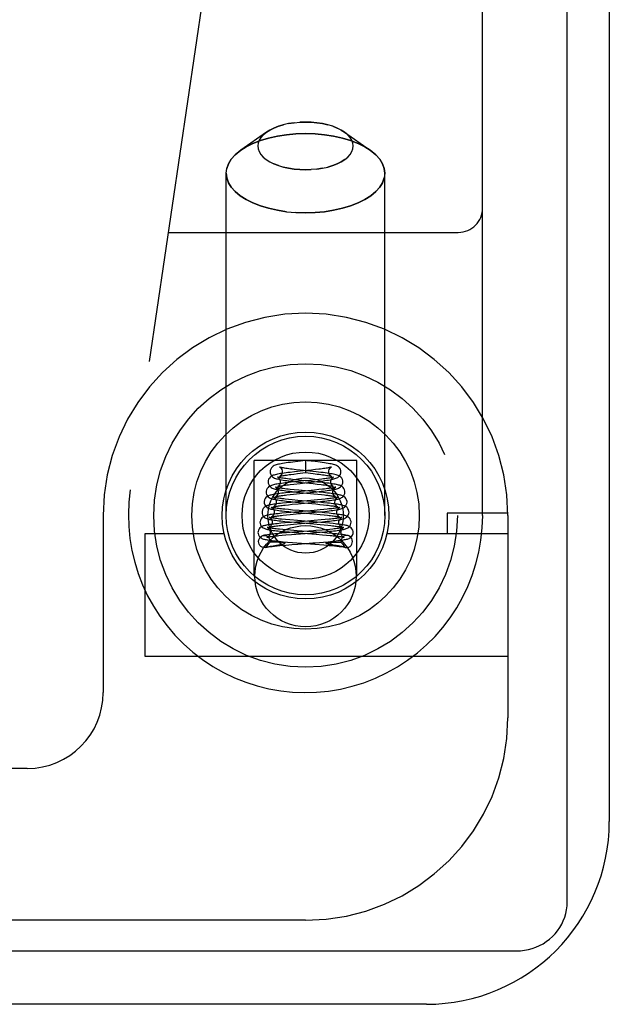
# Model space of a CAD drawing. Header units: inches. Extents: x 0 to 200, y 0 to 129.
# Tile 233 of 256: x 85.089 to 85.818, y 109.095 to 110.312. Entities that reach past the tile are written whole.
import ezdxf

# ---------------------------------------------------------------- set-up
doc = ezdxf.new("R2010")
doc.units = ezdxf.units.IN
doc.header["$LTSCALE"] = 11
doc.header["$MEASUREMENT"] = 0
doc.linetypes.add('HIDDEN', pattern=[0.2, 0.1, -0.1])
doc.layers.get('0').update_dxf_attribs({"linetype": 'CONTINUOUS'})
doc.layers.add('RIGHTHAND_DOOR_ASSEMBLY', color=7, linetype='CONTINUOUS')

msp = doc.modelspace()

# ---------------------------------------------------------------- linework, layer by layer
at = {"color": 7, "linetype": 'Continuous'}
for p, q in [((85.7658, 109.2218), (85.7658, 120.9814)), ((84.1019, 109.1614), (85.7033, 109.1614))]:
    msp.add_line(p, q, dxfattribs=at)
at = {"color": 3, "linetype": 'Continuous'}
for p, q in [((85.8178, 120.8695), (85.8178, 109.3215)), ((85.5918, 109.0955), (84.1198, 109.0955))]:
    msp.add_line(p, q, dxfattribs=at)
at = {"color": 7, "linetype": 'Continuous'}
msp.add_lwpolyline([(85.7033, 109.1614), (85.7082, 109.1616), (85.7131, 109.1622), (85.7179, 109.1631), (85.7226, 109.1644), (85.7272, 109.166), (85.7317, 109.168), (85.736, 109.1703), (85.74, 109.173), (85.7439, 109.1759), (85.7475, 109.1791), (85.7508, 109.1826), (85.7539, 109.1863), (85.7566, 109.1903), (85.759, 109.1944), (85.761, 109.1987), (85.7627, 109.2031), (85.7641, 109.2077), (85.765, 109.2124), (85.7656, 109.2171), (85.7658, 109.2218)], dxfattribs=at)
at = {"color": 3, "linetype": 'Continuous'}
msp.add_arc((85.5918, 109.3215), 0.226, 270, 360, dxfattribs=at)
at = {"layer": 'RIGHTHAND_DOOR_ASSEMBLY', "color": 8, "linetype": 'HIDDEN'}
for p, q in [((85.6613, 109.6995), (85.6613, 111.4163)), ((85.4094, 110.9781), (85.2261, 109.7313)), ((85.4426, 110.1858), (85.4354, 110.1856)), ((85.4761, 110.1806), (85.4817, 110.1784)), ((85.4867, 110.1759), (85.4907, 110.1734)), ((85.3944, 110.1734), (85.3625, 110.1509)), ((85.3903, 110.1701), (85.3944, 110.1734)), ((85.4907, 110.1734), (85.5226, 110.1509)), ((85.3558, 110.1453), (85.3625, 110.1509)), ((85.4091, 110.1321), (85.4034, 110.1343)), ((85.4426, 110.1268), (85.4497, 110.1271)), ((85.3446, 109.6995), (85.3446, 110.1226)), ((85.5406, 109.6995), (85.5406, 110.1226)), ((85.4426, 110.0736), (85.4307, 110.0739)), ((85.2729, 110.0495), (85.6313, 110.0495)), ((85.5061, 109.7675), (85.3791, 109.7675)), ((85.3791, 109.6245), (85.3791, 109.7675)), ((85.4332, 109.7664), (85.4269, 109.7656)), ((85.4426, 109.7674), (85.4332, 109.7664)), ((85.4447, 109.7672), (85.4426, 109.7674)), ((85.4426, 109.7674), (85.4426, 109.7525)), ((85.4545, 109.7661), (85.4447, 109.7672)), ((85.5061, 109.6245), (85.5061, 109.7675)), ((85.4288, 109.7535), (85.4235, 109.7528)), ((85.4242, 109.7503), (85.4282, 109.7508)), ((85.4282, 109.7508), (85.4325, 109.7513)), ((85.4359, 109.7556), (85.4308, 109.7562)), ((85.4325, 109.7513), (85.4426, 109.7525)), ((85.4559, 109.7535), (85.4359, 109.7556)), ((85.4426, 109.7525), (85.4518, 109.7514)), ((85.4548, 109.7563), (85.4501, 109.7557)), ((85.4591, 109.7568), (85.4548, 109.7563)), ((85.425, 109.7406), (85.4199, 109.7401)), ((85.4237, 109.7379), (85.4283, 109.7384)), ((85.4329, 109.7415), (85.425, 109.7406)), ((85.4283, 109.7384), (85.4361, 109.7393)), ((85.4341, 109.7433), (85.429, 109.7438)), ((85.4338, 109.7409), (85.4518, 109.739)), ((85.4572, 109.7409), (85.4341, 109.7433)), ((85.4547, 109.7437), (85.4479, 109.743)), ((85.4518, 109.739), (85.4571, 109.7384)), ((85.4533, 109.7411), (85.459, 109.7418)), ((85.4589, 109.7441), (85.4547, 109.7437)), ((85.4628, 109.7446), (85.4589, 109.7441)), ((85.4231, 109.7281), (85.4178, 109.7275)), ((85.4196, 109.7251), (85.4236, 109.7255)), ((85.4289, 109.7286), (85.4231, 109.7281)), ((85.4236, 109.7255), (85.4279, 109.726)), ((85.4279, 109.726), (85.435, 109.7267)), ((85.4342, 109.7307), (85.4285, 109.7313)), ((85.4535, 109.731), (85.4289, 109.7286)), ((85.4316, 109.7286), (85.453, 109.7264)), ((85.4592, 109.7283), (85.4342, 109.7307)), ((85.435, 109.7267), (85.4482, 109.7281)), ((85.4482, 109.7281), (85.4565, 109.7289)), ((85.453, 109.7264), (85.4577, 109.7259)), ((85.4589, 109.7315), (85.4535, 109.731)), ((85.4565, 109.7289), (85.4619, 109.7295)), ((85.4577, 109.7259), (85.4621, 109.7255)), ((85.4637, 109.732), (85.4589, 109.7315)), ((85.4192, 109.7153), (85.414, 109.7147)), ((85.4173, 109.7125), (85.4214, 109.7129)), ((85.4249, 109.7158), (85.4192, 109.7153)), ((85.4214, 109.7129), (85.4259, 109.7134)), ((85.4259, 109.719), (85.4215, 109.7194)), ((85.433, 109.7183), (85.4259, 109.719)), ((85.4259, 109.7134), (85.4333, 109.7141)), ((85.4302, 109.7162), (85.4553, 109.7138)), ((85.4597, 109.7159), (85.433, 109.7183)), ((85.4572, 109.7188), (85.449, 109.718)), ((85.4499, 109.7157), (85.4583, 109.7165)), ((85.4553, 109.7138), (85.4601, 109.7133)), ((85.4622, 109.7193), (85.4572, 109.7188)), ((85.4583, 109.7165), (85.4637, 109.7171)), ((85.4649, 109.7154), (85.4597, 109.7159)), ((85.4601, 109.7133), (85.4646, 109.7128)), ((85.4667, 109.7197), (85.4622, 109.7193)), ((85.1926, 109.6995), (85.1926, 109.4807)), ((85.4187, 109.7029), (85.4134, 109.7023)), ((85.4148, 109.6999), (85.419, 109.7003)), ((85.4244, 109.7034), (85.4187, 109.7029)), ((85.419, 109.7003), (85.4236, 109.7008)), ((85.4265, 109.7063), (85.4214, 109.7068)), ((85.4236, 109.7008), (85.4311, 109.7015)), ((85.4348, 109.7056), (85.4265, 109.7063)), ((85.4282, 109.7038), (85.4527, 109.7016)), ((85.4598, 109.7035), (85.4348, 109.7056)), ((85.4527, 109.7016), (85.4606, 109.7009)), ((85.4607, 109.7065), (85.4532, 109.7058)), ((85.4544, 109.7036), (85.4605, 109.7041)), ((85.4659, 109.7029), (85.4598, 109.7035)), ((85.4605, 109.7041), (85.4664, 109.7047)), ((85.4606, 109.7009), (85.4654, 109.7004)), ((85.4652, 109.7069), (85.4607, 109.7065)), ((85.4694, 109.7074), (85.4652, 109.7069)), ((85.6925, 109.7025), (85.6176, 109.7025)), ((85.6176, 109.7025), (85.6176, 109.6775)), ((85.6926, 109.6995), (85.6926, 109.4495)), ((85.4122, 109.6899), (85.4077, 109.6894)), ((85.4118, 109.6872), (85.4159, 109.6876)), ((85.4172, 109.6903), (85.4122, 109.6899)), ((85.4159, 109.6876), (85.4204, 109.6881)), ((85.4254, 109.691), (85.4172, 109.6903)), ((85.4233, 109.694), (85.4179, 109.6945)), ((85.4204, 109.6881), (85.4278, 109.6887)), ((85.4227, 109.6917), (85.4288, 109.6912)), ((85.4325, 109.6932), (85.4233, 109.694)), ((85.4288, 109.6912), (85.4529, 109.6891)), ((85.4615, 109.6909), (85.4325, 109.6932)), ((85.4529, 109.6891), (85.4608, 109.6884)), ((85.4619, 109.694), (85.4532, 109.6933)), ((85.4573, 109.6913), (85.4636, 109.6918)), ((85.4608, 109.6884), (85.4657, 109.688)), ((85.4671, 109.6904), (85.4615, 109.6909)), ((85.467, 109.6945), (85.4619, 109.694)), ((85.4636, 109.6918), (85.4694, 109.6924)), ((85.4657, 109.688), (85.4701, 109.6875)), ((85.4717, 109.6949), (85.467, 109.6945)), ((85.4723, 109.6899), (85.4671, 109.6904)), ((85.2446, 109.6775), (85.3419, 109.6775)), ((85.2446, 109.5255), (85.2446, 109.6775)), ((85.4131, 109.6776), (85.4075, 109.6771)), ((85.4097, 109.6747), (85.4137, 109.6751)), ((85.419, 109.6781), (85.4131, 109.6776)), ((85.4137, 109.6751), (85.4181, 109.6755)), ((85.4191, 109.6818), (85.4144, 109.6822)), ((85.4181, 109.6755), (85.4254, 109.6761)), ((85.4282, 109.6788), (85.419, 109.6781)), ((85.4241, 109.6814), (85.4191, 109.6818)), ((85.4223, 109.6792), (85.4284, 109.6786)), ((85.4323, 109.6807), (85.4241, 109.6814)), ((85.4254, 109.6761), (85.4363, 109.677)), ((85.4284, 109.6786), (85.4557, 109.6764)), ((85.4629, 109.6784), (85.4323, 109.6807)), ((85.4482, 109.6779), (85.4606, 109.679)), ((85.4557, 109.6764), (85.4637, 109.6758)), ((85.4606, 109.679), (85.4666, 109.6795)), ((85.4691, 109.6778), (85.4629, 109.6784)), ((85.468, 109.682), (85.4632, 109.6816)), ((85.4637, 109.6758), (85.4685, 109.6753)), ((85.4666, 109.6795), (85.4722, 109.68)), ((85.4724, 109.6824), (85.468, 109.682)), ((85.4763, 109.6828), (85.4724, 109.6824)), ((85.5432, 109.6775), (85.6926, 109.6775)), ((85.3988, 109.6675), (85.3988, 109.6667)), ((85.4012, 109.6668), (85.4002, 109.6668)), ((85.4022, 109.6668), (85.4012, 109.6668)), ((85.4033, 109.6668), (85.4022, 109.6668)), ((85.4043, 109.6668), (85.4033, 109.6668)), ((85.4053, 109.6667), (85.4043, 109.6668)), ((85.4063, 109.6667), (85.4053, 109.6667)), ((85.4072, 109.6667), (85.4063, 109.6667)), ((85.4065, 109.6627), (85.4086, 109.663)), ((85.4081, 109.6667), (85.4072, 109.6667)), ((85.4089, 109.6666), (85.4081, 109.6667)), ((85.4086, 109.663), (85.4097, 109.6632)), ((85.4096, 109.6666), (85.4089, 109.6666)), ((85.4103, 109.6666), (85.4096, 109.6666)), ((85.4097, 109.6632), (85.4108, 109.6634)), ((85.411, 109.6665), (85.4103, 109.6666)), ((85.4108, 109.6634), (85.4114, 109.6636)), ((85.4116, 109.6665), (85.411, 109.6665)), ((85.411, 109.6624), (85.4181, 109.6631)), ((85.4114, 109.6636), (85.4121, 109.6637)), ((85.4121, 109.6664), (85.4116, 109.6665)), ((85.4126, 109.6664), (85.4121, 109.6664)), ((85.4121, 109.6637), (85.4127, 109.6638)), ((85.413, 109.6664), (85.4126, 109.6664)), ((85.4134, 109.6663), (85.413, 109.6664)), ((85.4148, 109.6672), (85.4204, 109.6667)), ((85.4181, 109.6631), (85.4256, 109.6637)), ((85.4204, 109.6667), (85.4265, 109.6662)), ((85.4256, 109.6637), (85.4332, 109.6643)), ((85.4265, 109.6662), (85.4542, 109.6641)), ((85.4332, 109.6643), (85.4515, 109.6657)), ((85.4542, 109.6641), (85.465, 109.6632)), ((85.4647, 109.6667), (85.4705, 109.6672)), ((85.4705, 109.6672), (85.4758, 109.6677)), ((85.4711, 109.6663), (85.4715, 109.6663)), ((85.4715, 109.6663), (85.4719, 109.6663)), ((85.4719, 109.6663), (85.4723, 109.6664)), ((85.473, 109.6664), (85.4735, 109.6665)), ((85.474, 109.6635), (85.4733, 109.6636)), ((85.4735, 109.6665), (85.4741, 109.6665)), ((85.4747, 109.6634), (85.474, 109.6635)), ((85.4741, 109.6665), (85.4748, 109.6666)), ((85.4758, 109.6632), (85.4747, 109.6634)), ((85.4748, 109.6666), (85.4755, 109.6666)), ((85.4755, 109.6666), (85.4762, 109.6666)), ((85.4769, 109.663), (85.4758, 109.6632)), ((85.4762, 109.6666), (85.477, 109.6667)), ((85.4801, 109.6624), (85.4769, 109.663)), ((85.477, 109.6667), (85.4779, 109.6667)), ((85.4779, 109.6667), (85.4788, 109.6667)), ((85.4788, 109.6667), (85.4798, 109.6667)), ((85.4798, 109.6667), (85.4808, 109.6668)), ((85.4823, 109.6668), (85.4834, 109.6668)), ((85.4863, 109.6675), (85.4863, 109.6667)), ((85.3939, 109.6603), (85.3934, 109.6602)), ((85.3982, 109.6613), (85.3994, 109.6615)), ((85.3994, 109.6615), (85.4006, 109.6617)), ((85.4006, 109.6617), (85.4024, 109.662)), ((85.4024, 109.662), (85.4065, 109.6627)), ((85.4806, 109.6624), (85.4801, 109.6624)), ((85.4833, 109.6619), (85.4806, 109.6624)), ((85.4851, 109.6616), (85.4833, 109.6619)), ((85.4912, 109.6603), (85.4917, 109.6602)), ((85.6926, 109.5255), (85.2446, 109.5255)), ((85.0988, 109.387), (84.4438, 109.387)), ((85.4426, 109.1995), (84.3163, 109.1995))]:
    msp.add_line(p, q, dxfattribs=at)
for points in [[(85.4284, 110.185), (85.4216, 110.1839), (85.4151, 110.1825), (85.4091, 110.1806), (85.4034, 110.1784), (85.3984, 110.1759), (85.3944, 110.1734)], [(85.3944, 110.1734), (85.3984, 110.1759), (85.4034, 110.1784), (85.4091, 110.1806), (85.4152, 110.1825)], [(85.4216, 110.1839), (85.4284, 110.185), (85.4354, 110.1856), (85.4426, 110.1858)], [(85.4426, 110.1858), (85.4497, 110.1856), (85.4567, 110.185), (85.4635, 110.1839), (85.47, 110.1825)], [(85.4907, 110.1734), (85.4867, 110.1759), (85.4817, 110.1784), (85.4761, 110.1806), (85.47, 110.1825), (85.4635, 110.1839), (85.4567, 110.185), (85.4497, 110.1856), (85.4426, 110.1858)], [(85.4426, 110.1716), (85.4307, 110.1712), (85.4191, 110.1701), (85.4078, 110.1684), (85.397, 110.166), (85.3869, 110.1629), (85.3776, 110.1593), (85.3692, 110.1551), (85.3625, 110.1509)], [(85.3625, 110.1509), (85.3692, 110.1551), (85.3776, 110.1593), (85.3869, 110.1629), (85.397, 110.166), (85.4078, 110.1684), (85.4191, 110.1701), (85.4307, 110.1712), (85.4426, 110.1716)], [(85.3944, 110.1734), (85.3903, 110.1701), (85.3874, 110.1668), (85.3853, 110.1634), (85.384, 110.1599), (85.3836, 110.1563), (85.384, 110.1528), (85.3853, 110.1493), (85.3874, 110.1459), (85.3903, 110.1426), (85.394, 110.1396), (85.3984, 110.1368), (85.4034, 110.1343), (85.4091, 110.1321), (85.4152, 110.1302), (85.4216, 110.1288), (85.4284, 110.1277), (85.4354, 110.1271), (85.4426, 110.1268)], [(85.4426, 110.1716), (85.4544, 110.1712), (85.466, 110.1701), (85.4773, 110.1684), (85.4881, 110.166), (85.4982, 110.1629), (85.5075, 110.1593), (85.5159, 110.1551), (85.5226, 110.1509)], [(85.5226, 110.1509), (85.5159, 110.1551), (85.5075, 110.1593), (85.4982, 110.1629), (85.4881, 110.166), (85.4773, 110.1684), (85.466, 110.1701), (85.4544, 110.1712), (85.4426, 110.1716)], [(85.4567, 110.1277), (85.4635, 110.1288), (85.47, 110.1302), (85.4761, 110.1321), (85.4817, 110.1343), (85.4867, 110.1368), (85.4911, 110.1396), (85.4948, 110.1426), (85.4977, 110.1459), (85.4998, 110.1493), (85.5011, 110.1528), (85.5015, 110.1564), (85.5011, 110.1599), (85.4998, 110.1634), (85.4977, 110.1668), (85.4948, 110.1701), (85.4907, 110.1734)], [(85.3625, 110.1509), (85.3558, 110.1453), (85.3509, 110.14), (85.3474, 110.1343), (85.3453, 110.1285)], [(85.5226, 110.1509), (85.5293, 110.1453), (85.5342, 110.14), (85.5377, 110.1343), (85.5398, 110.1285), (85.5406, 110.1226)], [(85.5406, 110.1226), (85.5398, 110.1285), (85.5377, 110.1343), (85.5342, 110.14), (85.5293, 110.1453), (85.5226, 110.1509)], [(85.3446, 110.1226), (85.3453, 110.1285), (85.3474, 110.1343), (85.3509, 110.14)], [(85.4911, 110.1396), (85.4867, 110.1368), (85.4817, 110.1343), (85.4761, 110.1321), (85.47, 110.1302)], [(85.4426, 110.1268), (85.4354, 110.1271), (85.4284, 110.1277), (85.4216, 110.1288), (85.4151, 110.1302)], [(85.4635, 110.1288), (85.4567, 110.1277), (85.4497, 110.1271), (85.4426, 110.1268)], [(85.3446, 110.1226), (85.3453, 110.1167), (85.3474, 110.1108), (85.3509, 110.1052), (85.3558, 110.0998), (85.3619, 110.0947), (85.3692, 110.0901), (85.3776, 110.0859), (85.3869, 110.0822), (85.397, 110.0792), (85.4078, 110.0768), (85.4191, 110.075), (85.4307, 110.0739), (85.4426, 110.0736)], [(85.4191, 110.075), (85.4078, 110.0768), (85.397, 110.0792), (85.3869, 110.0822), (85.3776, 110.0859), (85.3692, 110.0901), (85.3619, 110.0947), (85.3558, 110.0998), (85.3509, 110.1052), (85.3474, 110.1108), (85.3453, 110.1167)], [(85.5406, 110.1226), (85.5398, 110.1167), (85.5377, 110.1108), (85.5342, 110.1052), (85.5293, 110.0998), (85.5232, 110.0947), (85.5159, 110.0901), (85.5075, 110.0859), (85.4982, 110.0822), (85.4881, 110.0792), (85.4773, 110.0768), (85.466, 110.075), (85.4544, 110.0739), (85.4426, 110.0736)], [(85.4426, 110.0736), (85.4544, 110.0739), (85.466, 110.075), (85.4773, 110.0768), (85.4881, 110.0792), (85.4982, 110.0822), (85.5075, 110.0859), (85.5159, 110.0901), (85.5232, 110.0947), (85.5293, 110.0998), (85.5342, 110.1052), (85.5377, 110.1108), (85.5398, 110.1167)], [(85.4269, 109.7656), (85.424, 109.7652), (85.4212, 109.7649), (85.4187, 109.7645), (85.4164, 109.7642), (85.4142, 109.7639), (85.4123, 109.7635), (85.4105, 109.7632), (85.409, 109.7628), (85.4075, 109.7625), (85.4062, 109.7621), (85.405, 109.7617), (85.4039, 109.7612), (85.4027, 109.7606), (85.4016, 109.7597), (85.4004, 109.7584), (85.3995, 109.7568), (85.3989, 109.755), (85.3988, 109.7536)], [(85.4863, 109.7536), (85.4862, 109.7551), (85.4856, 109.7569), (85.4846, 109.7585), (85.4834, 109.7598), (85.4822, 109.7607), (85.481, 109.7613), (85.4799, 109.7618), (85.4787, 109.7622), (85.4773, 109.7626), (85.4759, 109.7629), (85.4742, 109.7633), (85.4724, 109.7636), (85.4704, 109.7639), (85.4682, 109.7643), (85.4658, 109.7646), (85.4632, 109.765), (85.4605, 109.7653), (85.4545, 109.7661)], [(85.4235, 109.7528), (85.4209, 109.7525), (85.4185, 109.7522), (85.4161, 109.7519), (85.4139, 109.7516), (85.4118, 109.7513), (85.4099, 109.751), (85.4081, 109.7506), (85.4065, 109.7503), (85.4051, 109.75), (85.4038, 109.7496), (85.4026, 109.7492), (85.4014, 109.7487), (85.4003, 109.7481), (85.3991, 109.7472), (85.3979, 109.7459), (85.397, 109.7443), (85.3964, 109.7424), (85.3963, 109.7411)], [(85.3988, 109.7536), (85.399, 109.7521), (85.3996, 109.7503), (85.4005, 109.7487), (85.4017, 109.7475), (85.4029, 109.7466), (85.4041, 109.7459), (85.4053, 109.7454), (85.4066, 109.745), (85.4079, 109.7447), (85.4094, 109.7443), (85.411, 109.744), (85.4128, 109.7437), (85.4148, 109.7433), (85.4169, 109.743), (85.4193, 109.7427), (85.4219, 109.7423), (85.4247, 109.742), (85.4276, 109.7416), (85.4338, 109.7409)], [(85.4106, 109.7594), (85.4105, 109.7594), (85.4106, 109.7594), (85.4109, 109.7592), (85.4116, 109.7587), (85.4124, 109.7577), (85.4132, 109.7563), (85.4137, 109.7548), (85.4138, 109.7536)], [(85.4308, 109.7562), (85.4261, 109.7568), (85.4239, 109.757), (85.4219, 109.7573), (85.42, 109.7576), (85.4183, 109.7578), (85.4166, 109.7581), (85.4152, 109.7583), (85.4139, 109.7586), (85.4128, 109.7588), (85.4119, 109.759), (85.4112, 109.7592), (85.4108, 109.7593), (85.4106, 109.7594)], [(85.4138, 109.7536), (85.4137, 109.7527), (85.4133, 109.7511), (85.4126, 109.7498), (85.4118, 109.7488), (85.4112, 109.7482), (85.4108, 109.7479), (85.4106, 109.7478)], [(85.4106, 109.7478), (85.4106, 109.7479), (85.4109, 109.748), (85.4114, 109.7481), (85.4121, 109.7483), (85.4129, 109.7485), (85.4139, 109.7487), (85.415, 109.7489), (85.4162, 109.7491), (85.4176, 109.7493), (85.4191, 109.7496), (85.4207, 109.7498), (85.4224, 109.7501), (85.4242, 109.7503)], [(85.4501, 109.7557), (85.4398, 109.7546), (85.4288, 109.7535)], [(85.4518, 109.7514), (85.4568, 109.7508), (85.4592, 109.7505), (85.4614, 109.7502), (85.4635, 109.75), (85.4654, 109.7497), (85.4671, 109.7494), (85.4687, 109.7491), (85.4701, 109.7489), (85.4713, 109.7487), (85.4724, 109.7484), (85.4732, 109.7483), (85.4738, 109.7481), (85.4742, 109.748)], [(85.4888, 109.7411), (85.4887, 109.7422), (85.4882, 109.744), (85.4874, 109.7456), (85.4862, 109.747), (85.485, 109.7479), (85.4838, 109.7486), (85.4827, 109.7491), (85.4815, 109.7495), (85.4802, 109.7499), (85.4788, 109.7503), (85.4772, 109.7506), (85.4755, 109.7509), (85.4736, 109.7512), (85.4715, 109.7516), (85.4692, 109.7519), (85.4668, 109.7522), (85.4642, 109.7525), (85.4615, 109.7529), (85.4559, 109.7535)], [(85.459, 109.7418), (85.4617, 109.7421), (85.4642, 109.7425), (85.4666, 109.7428), (85.4689, 109.7431), (85.4709, 109.7434), (85.4728, 109.7438), (85.4746, 109.7441), (85.4762, 109.7444), (85.4776, 109.7448), (85.4788, 109.7451), (85.48, 109.7455), (85.4811, 109.746), (85.4823, 109.7466), (85.4834, 109.7475), (85.4846, 109.7487), (85.4856, 109.7504), (85.4862, 109.7523), (85.4863, 109.7536)], [(85.4744, 109.7593), (85.4745, 109.7594), (85.4746, 109.7594), (85.4744, 109.7593), (85.474, 109.7592), (85.4735, 109.7591), (85.4727, 109.7589), (85.4717, 109.7587), (85.4707, 109.7585), (85.4694, 109.7582), (85.468, 109.758), (85.4665, 109.7578), (85.4648, 109.7575), (85.463, 109.7573), (85.4611, 109.757), (85.4591, 109.7568)], [(85.4713, 109.7536), (85.4714, 109.7547), (85.4719, 109.7563), (85.4726, 109.7576), (85.4735, 109.7586), (85.4741, 109.7591), (85.4744, 109.7593)], [(85.4742, 109.748), (85.4743, 109.7479), (85.4745, 109.7479), (85.4745, 109.7479), (85.4743, 109.748), (85.4738, 109.7483), (85.4732, 109.7489), (85.4724, 109.7499), (85.4718, 109.7512), (85.4714, 109.7528), (85.4713, 109.7536)], [(85.4199, 109.7401), (85.4175, 109.7398), (85.4152, 109.7395), (85.413, 109.7392), (85.4109, 109.7389), (85.409, 109.7387), (85.4073, 109.7384), (85.4057, 109.7381), (85.4042, 109.7378), (85.4029, 109.7375), (85.4017, 109.7372), (85.4005, 109.7368), (85.3995, 109.7364), (85.3984, 109.7359), (85.3974, 109.7353), (85.3962, 109.7343), (85.3952, 109.733), (85.3943, 109.7314), (85.3939, 109.7296), (85.3938, 109.7286)], [(85.3963, 109.7411), (85.3965, 109.7396), (85.3971, 109.7378), (85.398, 109.7363), (85.3992, 109.735), (85.4003, 109.7342), (85.4015, 109.7335), (85.4027, 109.733), (85.4039, 109.7326), (85.4052, 109.7323), (85.4066, 109.732), (85.4081, 109.7316), (85.4098, 109.7313), (85.4117, 109.731), (85.4138, 109.7307), (85.416, 109.7304), (85.4183, 109.7301), (85.4208, 109.7298), (85.4234, 109.7295), (85.4261, 109.7292), (85.4316, 109.7286)], [(85.4084, 109.7468), (85.4082, 109.7469), (85.408, 109.747), (85.4079, 109.747), (85.4082, 109.7469), (85.4086, 109.7466), (85.4093, 109.746), (85.41, 109.7451), (85.4107, 109.7438), (85.4112, 109.7423), (85.4113, 109.7411)], [(85.4113, 109.7411), (85.4112, 109.7403), (85.4108, 109.7387), (85.4102, 109.7374), (85.4094, 109.7364), (85.4087, 109.7358), (85.4083, 109.7354), (85.408, 109.7353), (85.408, 109.7353)], [(85.408, 109.7353), (85.408, 109.7353), (85.4082, 109.7353), (85.4086, 109.7355), (85.4092, 109.7356), (85.4099, 109.7358), (85.4108, 109.736), (85.4119, 109.7362), (85.4131, 109.7364), (85.4145, 109.7367), (85.4161, 109.7369), (85.4178, 109.7371), (85.4196, 109.7374), (85.4216, 109.7376), (85.4237, 109.7379)], [(85.429, 109.7438), (85.4244, 109.7443), (85.4222, 109.7446), (85.4201, 109.7448), (85.4182, 109.7451), (85.4164, 109.7453), (85.4148, 109.7456), (85.4133, 109.7458), (85.412, 109.746), (85.4109, 109.7462), (85.41, 109.7464), (85.4092, 109.7466), (85.4086, 109.7468), (85.4084, 109.7468)], [(85.4479, 109.743), (85.4406, 109.7422), (85.4329, 109.7415)], [(85.4361, 109.7393), (85.4417, 109.7399), (85.4533, 109.7411)], [(85.4571, 109.7384), (85.4618, 109.7379), (85.464, 109.7376), (85.466, 109.7373), (85.468, 109.737), (85.4697, 109.7368), (85.4713, 109.7365), (85.4727, 109.7363), (85.4739, 109.7361), (85.4749, 109.7359), (85.4758, 109.7357), (85.4764, 109.7355), (85.4766, 109.7354)], [(85.4913, 109.7286), (85.4913, 109.7295), (85.4908, 109.7313), (85.49, 109.7329), (85.4889, 109.7343), (85.4878, 109.7352), (85.4866, 109.736), (85.4855, 109.7365), (85.4844, 109.7369), (85.4833, 109.7372), (85.482, 109.7375), (85.4807, 109.7378), (85.4792, 109.7381), (85.4774, 109.7384), (85.4756, 109.7387), (85.4735, 109.739), (85.4712, 109.7394), (85.4687, 109.7397), (85.466, 109.74), (85.4632, 109.7403), (85.4572, 109.7409)], [(85.4619, 109.7295), (85.4644, 109.7298), (85.4669, 109.7301), (85.4692, 109.7304), (85.4714, 109.7307), (85.4734, 109.731), (85.4752, 109.7313), (85.4769, 109.7316), (85.4785, 109.7319), (85.4799, 109.7323), (85.4812, 109.7326), (85.4823, 109.733), (85.4834, 109.7335), (85.4846, 109.734), (85.4857, 109.7348), (85.487, 109.7361), (85.488, 109.7377), (85.4887, 109.7396), (85.4888, 109.7411)], [(85.4772, 109.747), (85.4771, 109.747), (85.4769, 109.7469), (85.4765, 109.7468), (85.4759, 109.7466), (85.4751, 109.7464), (85.4742, 109.7463), (85.4732, 109.7461), (85.472, 109.7459), (85.4708, 109.7457), (85.4694, 109.7454), (85.4679, 109.7452), (85.4663, 109.745), (85.4646, 109.7448), (85.4628, 109.7446)], [(85.4738, 109.7411), (85.4739, 109.7423), (85.4744, 109.7438), (85.4751, 109.7451), (85.4759, 109.746), (85.4765, 109.7466), (85.477, 109.7469), (85.4772, 109.747)], [(85.4766, 109.7354), (85.4769, 109.7354), (85.4771, 109.7353), (85.4771, 109.7353), (85.4769, 109.7354), (85.4764, 109.7357), (85.4758, 109.7363), (85.475, 109.7373), (85.4743, 109.7386), (85.4739, 109.7402), (85.4738, 109.7411)], [(85.4178, 109.7275), (85.4153, 109.7272), (85.4131, 109.727), (85.4109, 109.7267), (85.409, 109.7264), (85.4071, 109.7262), (85.4055, 109.7259), (85.4039, 109.7257), (85.4025, 109.7254), (85.4011, 109.7251), (85.3999, 109.7248), (85.3988, 109.7245), (85.3978, 109.7242), (85.3968, 109.7238), (85.3958, 109.7234), (85.3948, 109.7227), (85.3937, 109.7218), (85.3926, 109.7205), (85.3918, 109.7189), (85.3914, 109.717), (85.3913, 109.7161)], [(85.3938, 109.7286), (85.3939, 109.7272), (85.3945, 109.7254), (85.3954, 109.7239), (85.3966, 109.7226), (85.3977, 109.7218), (85.3988, 109.7211), (85.4, 109.7207), (85.4011, 109.7203), (85.4023, 109.7199), (85.4035, 109.7196), (85.4049, 109.7193), (85.4065, 109.7191), (85.4082, 109.7188), (85.41, 109.7185), (85.4121, 109.7182), (85.4142, 109.7179), (85.4166, 109.7176), (85.4191, 109.7173), (85.4217, 109.717), (85.4245, 109.7167), (85.4302, 109.7162)], [(85.4061, 109.7343), (85.4058, 109.7344), (85.4054, 109.7345), (85.4054, 109.7346), (85.4055, 109.7345), (85.406, 109.7341), (85.4067, 109.7335), (85.4075, 109.7326), (85.4082, 109.7313), (85.4087, 109.7298), (85.4088, 109.7286)], [(85.4088, 109.7286), (85.4087, 109.7277), (85.4083, 109.7261), (85.4076, 109.7248), (85.4068, 109.7238), (85.4062, 109.7232), (85.4057, 109.7229), (85.4054, 109.7227), (85.4054, 109.7227)], [(85.4054, 109.7227), (85.4054, 109.7227), (85.4056, 109.7228), (85.406, 109.7229), (85.4066, 109.723), (85.4073, 109.7232), (85.4082, 109.7234), (85.4092, 109.7236), (85.4103, 109.7238), (85.4116, 109.724), (85.4129, 109.7242), (85.4144, 109.7244), (85.4161, 109.7246), (85.4178, 109.7248), (85.4196, 109.7251)], [(85.4285, 109.7313), (85.4234, 109.7318), (85.421, 109.7321), (85.4189, 109.7323), (85.4168, 109.7326), (85.415, 109.7328), (85.4133, 109.733), (85.4117, 109.7333), (85.4103, 109.7335), (85.4091, 109.7337), (85.408, 109.7339), (85.4071, 109.7341), (85.4063, 109.7343), (85.4061, 109.7343)], [(85.4938, 109.7161), (85.4938, 109.717), (85.4933, 109.7189), (85.4925, 109.7205), (85.4914, 109.7218), (85.4903, 109.7227), (85.4893, 109.7234), (85.4883, 109.7238), (85.4873, 109.7242), (85.4863, 109.7245), (85.4852, 109.7248), (85.484, 109.7251), (85.4826, 109.7254), (85.4812, 109.7257), (85.4796, 109.7259), (85.478, 109.7262), (85.4761, 109.7264), (85.4742, 109.7267), (85.4721, 109.727), (85.4698, 109.7272), (85.4673, 109.7275), (85.4648, 109.7278), (85.4592, 109.7283)], [(85.4621, 109.7255), (85.466, 109.725), (85.4678, 109.7248), (85.4695, 109.7246), (85.4711, 109.7243), (85.4726, 109.7241), (85.4739, 109.7239), (85.4751, 109.7237), (85.4762, 109.7235), (85.4772, 109.7233), (85.478, 109.7232), (85.4787, 109.723), (85.4792, 109.7229), (85.4793, 109.7228)], [(85.4797, 109.7345), (85.4797, 109.7345), (85.4793, 109.7344), (85.4788, 109.7343), (85.478, 109.7341), (85.4771, 109.7339), (85.476, 109.7337), (85.4747, 109.7335), (85.4732, 109.7332), (85.4716, 109.733), (85.4699, 109.7328), (85.468, 109.7325), (85.4659, 109.7323), (85.4637, 109.732)], [(85.4637, 109.7171), (85.4663, 109.7174), (85.4687, 109.7176), (85.471, 109.7179), (85.4731, 109.7182), (85.4751, 109.7185), (85.477, 109.7188), (85.4786, 109.7191), (85.4802, 109.7193), (85.4816, 109.7196), (85.4828, 109.7199), (85.484, 109.7203), (85.485, 109.7206), (85.4861, 109.721), (85.4871, 109.7216), (85.4882, 109.7223), (85.4894, 109.7235), (85.4904, 109.725), (85.4911, 109.7268), (85.4913, 109.7286)], [(85.4763, 109.7286), (85.4764, 109.7298), (85.4769, 109.7313), (85.4776, 109.7326), (85.4784, 109.7335), (85.4791, 109.7341), (85.4796, 109.7345), (85.4798, 109.7346), (85.4797, 109.7345)], [(85.4793, 109.7228), (85.4795, 109.7228), (85.4797, 109.7227), (85.4797, 109.7227), (85.4794, 109.7229), (85.4789, 109.7232), (85.4783, 109.7238), (85.4775, 109.7248), (85.4768, 109.7261), (85.4764, 109.7277), (85.4763, 109.7286)], [(85.414, 109.7147), (85.4116, 109.7145), (85.4093, 109.7142), (85.4072, 109.714), (85.4053, 109.7137), (85.4035, 109.7134), (85.4018, 109.7132), (85.4003, 109.7129), (85.399, 109.7126), (85.3977, 109.7124), (85.3966, 109.7121), (85.3955, 109.7118), (85.3945, 109.7114), (85.3935, 109.711), (85.3925, 109.7103), (85.3914, 109.7094), (85.3903, 109.7082), (85.3894, 109.7065), (85.3889, 109.7047), (85.3888, 109.7036)], [(85.3913, 109.7161), (85.3915, 109.7146), (85.3921, 109.7128), (85.393, 109.7113), (85.3942, 109.7101), (85.3953, 109.7092), (85.3965, 109.7086), (85.3976, 109.7081), (85.3987, 109.7078), (85.3998, 109.7075), (85.4011, 109.7072), (85.4024, 109.7069), (85.4039, 109.7066), (85.4056, 109.7064), (85.4074, 109.7061), (85.4094, 109.7058), (85.4116, 109.7055), (85.4139, 109.7052), (85.4165, 109.705), (85.4192, 109.7047), (85.4221, 109.7044), (85.4282, 109.7038)], [(85.4033, 109.722), (85.4031, 109.722), (85.4028, 109.7221), (85.4028, 109.7221), (85.403, 109.722), (85.4035, 109.7217), (85.4042, 109.7211), (85.405, 109.7202), (85.4057, 109.7189), (85.4062, 109.7174), (85.4063, 109.7161)], [(85.4063, 109.7161), (85.4062, 109.7153), (85.4058, 109.7137), (85.4052, 109.7123), (85.4044, 109.7113), (85.4036, 109.7107), (85.4031, 109.7103), (85.4029, 109.7102), (85.4028, 109.7102)], [(85.4028, 109.7102), (85.4028, 109.7102), (85.403, 109.7102), (85.4034, 109.7103), (85.404, 109.7105), (85.4047, 109.7106), (85.4056, 109.7108), (85.4066, 109.711), (85.4078, 109.7112), (85.409, 109.7114), (85.4105, 109.7116), (85.412, 109.7118), (85.4136, 109.712), (85.4154, 109.7123), (85.4173, 109.7125)], [(85.4215, 109.7194), (85.4175, 109.7198), (85.4156, 109.72), (85.4139, 109.7202), (85.4123, 109.7204), (85.4107, 109.7206), (85.4093, 109.7208), (85.408, 109.721), (85.4068, 109.7212), (85.4058, 109.7214), (85.4049, 109.7216), (85.4041, 109.7218), (85.4035, 109.7219), (85.4033, 109.722)], [(85.449, 109.718), (85.44, 109.7172), (85.437, 109.7169), (85.4249, 109.7158)], [(85.4333, 109.7141), (85.4414, 109.7149), (85.4499, 109.7157)], [(85.4646, 109.7128), (85.4685, 109.7124), (85.4704, 109.7122), (85.4721, 109.712), (85.4737, 109.7117), (85.4752, 109.7115), (85.4765, 109.7113), (85.4778, 109.7111), (85.4789, 109.7109), (85.4798, 109.7108), (85.4806, 109.7106), (85.4813, 109.7104), (85.4818, 109.7103), (85.4819, 109.7103)], [(85.4963, 109.7036), (85.4962, 109.7046), (85.4958, 109.7064), (85.4949, 109.708), (85.4939, 109.7093), (85.4928, 109.7102), (85.4917, 109.7109), (85.4908, 109.7113), (85.4898, 109.7117), (85.4888, 109.712), (85.4877, 109.7123), (85.4865, 109.7126), (85.4851, 109.7128), (85.4837, 109.7131), (85.4821, 109.7134), (85.4804, 109.7136), (85.4785, 109.7139), (85.4765, 109.7141), (85.4744, 109.7144), (85.4722, 109.7146), (85.4698, 109.7149), (85.4649, 109.7154)], [(85.4664, 109.7047), (85.4691, 109.705), (85.4717, 109.7053), (85.4742, 109.7056), (85.4764, 109.7059), (85.4785, 109.7062), (85.4804, 109.7065), (85.4821, 109.7068), (85.4836, 109.7071), (85.485, 109.7074), (85.4862, 109.7077), (85.4873, 109.7081), (85.4885, 109.7085), (85.4896, 109.7091), (85.4908, 109.7099), (85.492, 109.7111), (85.4929, 109.7126), (85.4936, 109.7144), (85.4938, 109.7161)], [(85.4823, 109.7221), (85.4822, 109.7221), (85.4819, 109.722), (85.4813, 109.7218), (85.4805, 109.7217), (85.4796, 109.7215), (85.4785, 109.7213), (85.4773, 109.7211), (85.4758, 109.7209), (85.4743, 109.7206), (85.4726, 109.7204), (85.4708, 109.7202), (85.4688, 109.72), (85.4667, 109.7197)], [(85.4788, 109.7161), (85.479, 109.7175), (85.4794, 109.719), (85.4802, 109.7203), (85.481, 109.7212), (85.4817, 109.7218), (85.4822, 109.7221), (85.4823, 109.7221), (85.4823, 109.7221)], [(85.4819, 109.7103), (85.4821, 109.7102), (85.4823, 109.7102), (85.4822, 109.7102), (85.482, 109.7103), (85.4814, 109.7107), (85.4807, 109.7114), (85.4799, 109.7124), (85.4792, 109.7137), (85.4789, 109.7153), (85.4788, 109.7161)], [(85.4134, 109.7023), (85.4109, 109.7021), (85.4086, 109.7018), (85.4063, 109.7016), (85.4043, 109.7013), (85.4024, 109.7011), (85.4006, 109.7008), (85.399, 109.7006), (85.3975, 109.7003), (85.3962, 109.7001), (85.395, 109.6998), (85.3939, 109.6995), (85.3929, 109.6992), (85.3919, 109.6988), (85.3909, 109.6984), (85.3898, 109.6977), (85.3887, 109.6968), (85.3877, 109.6955), (85.3868, 109.6939), (85.3864, 109.6921), (85.3863, 109.6912)], [(85.3888, 109.7036), (85.3889, 109.7022), (85.3895, 109.7005), (85.3904, 109.6989), (85.3915, 109.6977), (85.3926, 109.6968), (85.3937, 109.6962), (85.3948, 109.6958), (85.3958, 109.6954), (85.3969, 109.6951), (85.398, 109.6948), (85.3993, 109.6946), (85.4006, 109.6943), (85.4021, 109.6941), (85.4038, 109.6938), (85.4055, 109.6936), (85.4075, 109.6933), (85.4096, 109.6931), (85.4119, 109.6928), (85.4144, 109.6925), (85.417, 109.6923), (85.4227, 109.6917)], [(85.4008, 109.7095), (85.4005, 109.7096), (85.4003, 109.7097), (85.4002, 109.7097), (85.4005, 109.7096), (85.401, 109.7092), (85.4017, 109.7087), (85.4025, 109.7077), (85.4032, 109.7064), (85.4037, 109.7049), (85.4038, 109.7036)], [(85.4038, 109.7036), (85.4037, 109.7028), (85.4034, 109.7012), (85.4027, 109.6999), (85.4019, 109.6988), (85.4011, 109.6981), (85.4006, 109.6978), (85.4003, 109.6976), (85.4003, 109.6976)], [(85.4003, 109.6976), (85.4003, 109.6976), (85.4004, 109.6977), (85.4008, 109.6978), (85.4014, 109.6979), (85.4021, 109.6981), (85.403, 109.6982), (85.404, 109.6984), (85.4052, 109.6986), (85.4065, 109.6988), (85.4079, 109.699), (85.4094, 109.6992), (85.4111, 109.6994), (85.4129, 109.6996), (85.4148, 109.6999)], [(85.4214, 109.7068), (85.4168, 109.7072), (85.4147, 109.7075), (85.4127, 109.7077), (85.4108, 109.7079), (85.409, 109.7081), (85.4074, 109.7083), (85.406, 109.7086), (85.4046, 109.7088), (85.4035, 109.709), (85.4025, 109.7091), (85.4016, 109.7093), (85.401, 109.7095), (85.4008, 109.7095)], [(85.4532, 109.7058), (85.4392, 109.7046), (85.4244, 109.7034)], [(85.4311, 109.7015), (85.4423, 109.7025), (85.4544, 109.7036)], [(85.4654, 109.7004), (85.4697, 109.6999), (85.4717, 109.6997), (85.4736, 109.6995), (85.4753, 109.6993), (85.4769, 109.6991), (85.4784, 109.6988), (85.4798, 109.6986), (85.481, 109.6985), (85.482, 109.6983), (85.4829, 109.6981), (85.4836, 109.6979), (85.4842, 109.6978), (85.4844, 109.6977)], [(85.4988, 109.6912), (85.4988, 109.6921), (85.4983, 109.6939), (85.4975, 109.6955), (85.4964, 109.6968), (85.4953, 109.6977), (85.4942, 109.6984), (85.4933, 109.6988), (85.4923, 109.6992), (85.4913, 109.6995), (85.4902, 109.6998), (85.489, 109.7), (85.4877, 109.7003), (85.4863, 109.7005), (85.4847, 109.7008), (85.483, 109.701), (85.481, 109.7013), (85.4789, 109.7016), (85.4766, 109.7018), (85.4742, 109.7021), (85.4716, 109.7024), (85.4659, 109.7029)], [(85.4849, 109.7097), (85.4848, 109.7097), (85.4845, 109.7096), (85.4841, 109.7094), (85.4834, 109.7093), (85.4826, 109.7091), (85.4817, 109.709), (85.4806, 109.7088), (85.4794, 109.7086), (85.478, 109.7084), (85.4765, 109.7082), (85.4749, 109.708), (85.4732, 109.7078), (85.4713, 109.7076), (85.4694, 109.7074)], [(85.4694, 109.6924), (85.4721, 109.6927), (85.4747, 109.693), (85.4771, 109.6933), (85.4793, 109.6935), (85.4813, 109.6938), (85.4832, 109.6941), (85.4848, 109.6944), (85.4863, 109.6947), (85.4876, 109.695), (85.4888, 109.6953), (85.4899, 109.6956), (85.491, 109.696), (85.4921, 109.6966), (85.4933, 109.6974), (85.4944, 109.6986), (85.4954, 109.7001), (85.4961, 109.7019), (85.4963, 109.7036)], [(85.4813, 109.7036), (85.4814, 109.7049), (85.4819, 109.7064), (85.4826, 109.7077), (85.4835, 109.7087), (85.4842, 109.7093), (85.4847, 109.7096), (85.4849, 109.7097), (85.4849, 109.7097)], [(85.4844, 109.6977), (85.4846, 109.6977), (85.4848, 109.6976), (85.4848, 109.6976), (85.4846, 109.6977), (85.484, 109.6981), (85.4833, 109.6987), (85.4825, 109.6998), (85.4818, 109.7011), (85.4814, 109.7027), (85.4813, 109.7036)], [(85.4077, 109.6894), (85.4056, 109.6892), (85.4036, 109.689), (85.4018, 109.6888), (85.4001, 109.6885), (85.3985, 109.6883), (85.397, 109.6881), (85.3957, 109.6879), (85.3944, 109.6877), (85.3932, 109.6874), (85.3921, 109.6872), (85.3911, 109.6869), (85.3902, 109.6866), (85.3893, 109.6863), (85.3883, 109.6858), (85.3873, 109.6852), (85.3862, 109.6843), (85.3852, 109.683), (85.3843, 109.6814), (85.3839, 109.6796), (85.3838, 109.6787)], [(85.3863, 109.6912), (85.3864, 109.6897), (85.387, 109.6879), (85.3879, 109.6864), (85.389, 109.6852), (85.3902, 109.6843), (85.3913, 109.6837), (85.3923, 109.6833), (85.3933, 109.683), (85.3943, 109.6827), (85.3954, 109.6824), (85.3966, 109.6822), (85.398, 109.6819), (85.3994, 109.6817), (85.401, 109.6814), (85.4027, 109.6812), (85.4046, 109.6809), (85.4066, 109.6807), (85.4089, 109.6805), (85.4112, 109.6802), (85.4138, 109.6799), (85.4165, 109.6797), (85.4223, 109.6792)], [(85.3984, 109.697), (85.398, 109.6971), (85.3977, 109.6972), (85.3977, 109.6972), (85.3979, 109.6971), (85.3984, 109.6968), (85.3991, 109.6963), (85.3999, 109.6953), (85.4007, 109.694), (85.4012, 109.6925), (85.4013, 109.6911)], [(85.4013, 109.6911), (85.4012, 109.6902), (85.4008, 109.6887), (85.4001, 109.6873), (85.3993, 109.6862), (85.3986, 109.6856), (85.398, 109.6852), (85.3977, 109.6851), (85.3977, 109.6851)], [(85.3977, 109.6851), (85.3977, 109.6851), (85.3979, 109.6851), (85.3982, 109.6852), (85.3988, 109.6854), (85.3995, 109.6855), (85.4003, 109.6857), (85.4013, 109.6858), (85.4024, 109.686), (85.4037, 109.6862), (85.4051, 109.6864), (85.4066, 109.6866), (85.4082, 109.6868), (85.41, 109.687), (85.4118, 109.6872)], [(85.4179, 109.6945), (85.413, 109.695), (85.4108, 109.6952), (85.4088, 109.6954), (85.407, 109.6957), (85.4053, 109.6959), (85.4037, 109.6961), (85.4024, 109.6963), (85.4012, 109.6965), (85.4001, 109.6967), (85.3993, 109.6968), (85.3986, 109.697), (85.3984, 109.697)], [(85.4532, 109.6933), (85.4408, 109.6923), (85.4254, 109.691)], [(85.4278, 109.6887), (85.4418, 109.6899), (85.4573, 109.6913)], [(85.4701, 109.6875), (85.474, 109.6871), (85.4759, 109.6869), (85.4776, 109.6867), (85.4791, 109.6865), (85.4806, 109.6863), (85.4819, 109.6861), (85.4831, 109.686), (85.4842, 109.6858), (85.4851, 109.6856), (85.4859, 109.6855), (85.4865, 109.6853), (85.487, 109.6852), (85.4871, 109.6852)], [(85.4874, 109.6972), (85.4874, 109.6972), (85.4871, 109.6971), (85.4867, 109.697), (85.4861, 109.6969), (85.4853, 109.6967), (85.4844, 109.6966), (85.4833, 109.6964), (85.4821, 109.6962), (85.4807, 109.696), (85.4792, 109.6958), (85.4775, 109.6956), (85.4757, 109.6954), (85.4738, 109.6952), (85.4717, 109.6949)], [(85.4722, 109.68), (85.4748, 109.6803), (85.4772, 109.6806), (85.4795, 109.6808), (85.4816, 109.6811), (85.4835, 109.6813), (85.4853, 109.6816), (85.4868, 109.6819), (85.4883, 109.6821), (85.4896, 109.6824), (85.4907, 109.6827), (85.4918, 109.683), (85.4928, 109.6833), (85.4939, 109.6837), (85.495, 109.6843), (85.4961, 109.6852), (85.4972, 109.6864), (85.4981, 109.688), (85.4987, 109.6897), (85.4988, 109.6912)], [(85.5013, 109.6787), (85.5012, 109.6797), (85.5008, 109.6815), (85.4999, 109.6831), (85.4988, 109.6844), (85.4977, 109.6853), (85.4967, 109.6859), (85.4957, 109.6863), (85.4948, 109.6867), (85.4938, 109.687), (85.4928, 109.6872), (85.4917, 109.6875), (85.4905, 109.6877), (85.4892, 109.6879), (85.4878, 109.6881), (85.4863, 109.6884), (85.4846, 109.6886), (85.4829, 109.6888), (85.481, 109.689), (85.479, 109.6893), (85.4769, 109.6895), (85.4723, 109.6899)], [(85.4838, 109.6911), (85.4839, 109.6924), (85.4844, 109.6939), (85.4851, 109.6952), (85.486, 109.6962), (85.4867, 109.6968), (85.4872, 109.6971), (85.4874, 109.6972), (85.4874, 109.6972)], [(85.4871, 109.6852), (85.4873, 109.6851), (85.4874, 109.6851), (85.4874, 109.6851), (85.4871, 109.6852), (85.4865, 109.6856), (85.4857, 109.6863), (85.4849, 109.6874), (85.4842, 109.6888), (85.4839, 109.6903), (85.4838, 109.6911)], [(85.3838, 109.6787), (85.3839, 109.6772), (85.3845, 109.6755), (85.3854, 109.674), (85.3865, 109.6728), (85.3876, 109.6719), (85.3886, 109.6713), (85.3896, 109.6709), (85.3906, 109.6705), (85.3916, 109.6703), (85.3927, 109.67), (85.3938, 109.6698), (85.3951, 109.6695), (85.3964, 109.6693), (85.3979, 109.6691), (85.3996, 109.6688), (85.4013, 109.6686), (85.4032, 109.6684), (85.4053, 109.6682), (85.4075, 109.6679), (85.4098, 109.6677), (85.4148, 109.6672)], [(85.4075, 109.6771), (85.4048, 109.6768), (85.4023, 109.6765), (85.3999, 109.6763), (85.3977, 109.676), (85.3956, 109.6757), (85.3937, 109.6754), (85.392, 109.6751), (85.3904, 109.6748), (85.3901, 109.6748)], [(85.3956, 109.6846), (85.3954, 109.6847), (85.3951, 109.6848), (85.3951, 109.6848), (85.3954, 109.6847), (85.3959, 109.6843), (85.3966, 109.6837), (85.3975, 109.6828), (85.3982, 109.6814), (85.3987, 109.6799), (85.3988, 109.6786)], [(85.3988, 109.6786), (85.3987, 109.6778), (85.3984, 109.6762), (85.3977, 109.6749), (85.3969, 109.6738), (85.3961, 109.6731), (85.3955, 109.6727), (85.3952, 109.6725), (85.3951, 109.6725)], [(85.4144, 109.6822), (85.4102, 109.6826), (85.4083, 109.6828), (85.4064, 109.683), (85.4047, 109.6832), (85.4031, 109.6834), (85.4017, 109.6836), (85.4004, 109.6838), (85.3992, 109.684), (85.3981, 109.6841), (85.3972, 109.6843), (85.3964, 109.6845), (85.3958, 109.6846), (85.3956, 109.6846)], [(85.4525, 109.6807), (85.4406, 109.6798), (85.4282, 109.6788)], [(85.4363, 109.677), (85.4421, 109.6775), (85.4482, 109.6779)], [(85.4632, 109.6816), (85.4553, 109.6809), (85.4525, 109.6807)], [(85.4685, 109.6753), (85.4729, 109.6749), (85.4749, 109.6747), (85.4768, 109.6745), (85.4786, 109.6743), (85.4803, 109.6741), (85.4818, 109.6739), (85.4833, 109.6737), (85.4846, 109.6736), (85.4857, 109.6734), (85.4868, 109.6732), (85.4877, 109.6731), (85.4884, 109.6729), (85.4891, 109.6728), (85.4895, 109.6726), (85.4896, 109.6726)], [(85.495, 109.6748), (85.4943, 109.6749), (85.4925, 109.6752), (85.4905, 109.6756), (85.4883, 109.6759), (85.486, 109.6762), (85.4835, 109.6765), (85.4808, 109.6768), (85.478, 109.677), (85.4751, 109.6773), (85.4691, 109.6778)], [(85.4758, 109.6677), (85.4782, 109.668), (85.4804, 109.6682), (85.4825, 109.6685), (85.4845, 109.6687), (85.4863, 109.6689), (85.488, 109.6692), (85.4895, 109.6694), (85.4908, 109.6697), (85.4921, 109.6699), (85.4932, 109.6702), (85.4943, 109.6705), (85.4953, 109.6708), (85.4963, 109.6712), (85.4974, 109.6718), (85.4985, 109.6727), (85.4997, 109.6739), (85.5006, 109.6754), (85.5012, 109.6772), (85.5013, 109.6787)], [(85.49, 109.6848), (85.49, 109.6848), (85.4898, 109.6847), (85.4894, 109.6846), (85.4888, 109.6845), (85.4881, 109.6843), (85.4873, 109.6842), (85.4863, 109.684), (85.4853, 109.6838), (85.4841, 109.6837), (85.4827, 109.6835), (85.4813, 109.6833), (85.4797, 109.6831), (85.4781, 109.6829), (85.4763, 109.6828)], [(85.4863, 109.6786), (85.4864, 109.6799), (85.4869, 109.6814), (85.4876, 109.6827), (85.4885, 109.6837), (85.4892, 109.6843), (85.4897, 109.6847), (85.49, 109.6848), (85.49, 109.6848)], [(85.4896, 109.6726), (85.4898, 109.6726), (85.49, 109.6725), (85.4899, 109.6725), (85.4896, 109.6727), (85.489, 109.6731), (85.4883, 109.6738), (85.4874, 109.6748), (85.4868, 109.6762), (85.4864, 109.6778), (85.4863, 109.6786)], [(85.3845, 109.6675), (85.3848, 109.6694), (85.3855, 109.6712), (85.3866, 109.6727), (85.3881, 109.674), (85.3898, 109.6747), (85.3901, 109.6747)], [(85.3934, 109.6602), (85.3922, 109.66), (85.3906, 109.6601), (85.389, 109.6605), (85.3875, 109.6614), (85.3863, 109.6626), (85.3853, 109.6641), (85.3848, 109.6657), (85.3845, 109.6675)], [(85.3901, 109.6747), (85.3917, 109.6749), (85.3935, 109.6747), (85.3952, 109.674), (85.3967, 109.6727), (85.3978, 109.6712), (85.3985, 109.6694), (85.3988, 109.6675)], [(85.3939, 109.6603), (85.395, 109.662), (85.3962, 109.6636), (85.3975, 109.6652), (85.3988, 109.6667)], [(85.3951, 109.6725), (85.3951, 109.6725), (85.3953, 109.6726), (85.3956, 109.6726), (85.396, 109.6728), (85.3966, 109.6729), (85.3974, 109.673), (85.3983, 109.6732), (85.3993, 109.6734), (85.4004, 109.6735), (85.4017, 109.6737), (85.4031, 109.6739), (85.4046, 109.6741), (85.4062, 109.6743), (85.4079, 109.6745), (85.4097, 109.6747)], [(85.4002, 109.6668), (85.3997, 109.6667), (85.3992, 109.6667), (85.3988, 109.6667)], [(85.4127, 109.6638), (85.413, 109.6639), (85.4134, 109.6639), (85.4137, 109.664), (85.414, 109.6641), (85.4143, 109.6641), (85.4146, 109.6642), (85.4148, 109.6643), (85.4151, 109.6644), (85.4154, 109.6644), (85.4156, 109.6645), (85.4159, 109.6646), (85.4161, 109.6647), (85.4163, 109.6647), (85.4166, 109.6648), (85.4168, 109.6649), (85.417, 109.665), (85.4171, 109.6652), (85.4172, 109.6653), (85.4172, 109.6654), (85.4171, 109.6656), (85.417, 109.6656), (85.4168, 109.6657), (85.4166, 109.6658), (85.4165, 109.6658), (85.4163, 109.6659), (85.4162, 109.6659), (85.416, 109.6659), (85.4159, 109.666), (85.4157, 109.666), (85.4156, 109.666), (85.4155, 109.6661), (85.4153, 109.6661), (85.4152, 109.6661), (85.415, 109.6661), (85.4149, 109.6662), (85.4147, 109.6662), (85.4146, 109.6662), (85.4144, 109.6662), (85.4143, 109.6662), (85.4141, 109.6662), (85.414, 109.6663), (85.4138, 109.6663), (85.4134, 109.6663)], [(85.4515, 109.6657), (85.455, 109.6659), (85.4647, 109.6667)], [(85.465, 109.6632), (85.4719, 109.6626), (85.4752, 109.6623), (85.4784, 109.662), (85.4813, 109.6617), (85.4841, 109.6614), (85.4866, 109.6611), (85.4889, 109.6607), (85.4907, 109.6604), (85.4917, 109.6602)], [(85.4733, 109.6636), (85.4727, 109.6637), (85.4724, 109.6638), (85.4721, 109.6639), (85.4718, 109.6639), (85.4714, 109.664), (85.4711, 109.6641), (85.4708, 109.6641), (85.4705, 109.6642), (85.4703, 109.6643), (85.47, 109.6644), (85.4697, 109.6644), (85.4695, 109.6645), (85.4692, 109.6646), (85.469, 109.6647), (85.4688, 109.6647), (85.4686, 109.6648), (85.4683, 109.6649), (85.4681, 109.665), (85.468, 109.6652), (85.4679, 109.6653), (85.4679, 109.6654), (85.468, 109.6656), (85.4681, 109.6656), (85.4683, 109.6657), (85.4685, 109.6658), (85.4686, 109.6658), (85.4688, 109.6659), (85.4689, 109.6659), (85.4691, 109.6659), (85.4692, 109.666), (85.4694, 109.666), (85.4695, 109.666), (85.4697, 109.6661), (85.4698, 109.6661), (85.4699, 109.6661), (85.4701, 109.6661), (85.4702, 109.6662), (85.4704, 109.6662), (85.4705, 109.6662), (85.4707, 109.6662), (85.4708, 109.6662), (85.471, 109.6662), (85.4711, 109.6663)], [(85.4723, 109.6664), (85.4728, 109.6664), (85.473, 109.6664)], [(85.4808, 109.6668), (85.4818, 109.6668), (85.4823, 109.6668)], [(85.4834, 109.6668), (85.4844, 109.6668), (85.4849, 109.6668), (85.4854, 109.6667), (85.4859, 109.6667), (85.4863, 109.6667)], [(85.495, 109.6747), (85.4934, 109.6749), (85.4916, 109.6747), (85.4899, 109.674), (85.4884, 109.6727), (85.4873, 109.6712), (85.4866, 109.6694), (85.4863, 109.6675)], [(85.4912, 109.6603), (85.4901, 109.662), (85.4889, 109.6636), (85.4876, 109.6652), (85.4863, 109.6667)], [(85.4917, 109.6602), (85.4929, 109.66), (85.4945, 109.6601), (85.4961, 109.6605), (85.4976, 109.6614), (85.4988, 109.6626), (85.4998, 109.6641), (85.5003, 109.6657), (85.5006, 109.6675)], [(85.5006, 109.6675), (85.5003, 109.6694), (85.4996, 109.6712), (85.4985, 109.6727), (85.497, 109.674), (85.4953, 109.6747), (85.495, 109.6747)], [(85.3934, 109.6602), (85.3945, 109.6604), (85.3963, 109.6607), (85.3987, 109.6611), (85.4014, 109.6614), (85.4044, 109.6618), (85.4076, 109.6621), (85.411, 109.6624)], [(85.3939, 109.6603), (85.3945, 109.6605), (85.3951, 109.6606), (85.3957, 109.6608), (85.3963, 109.6609), (85.3969, 109.661), (85.3975, 109.6611), (85.3982, 109.6613)], [(85.4912, 109.6603), (85.4906, 109.6605), (85.49, 109.6606), (85.4894, 109.6608), (85.4888, 109.6609), (85.4882, 109.661), (85.4876, 109.6611), (85.4869, 109.6613), (85.4863, 109.6614), (85.4851, 109.6616)]]:
    msp.add_lwpolyline(points, dxfattribs=at)
for centre, radius in [((85.4426, 109.6995), 0.1875), ((85.4426, 109.6995), 0.1405), ((85.4426, 109.6995), 0.103), ((85.4426, 109.6995), 0.098), ((85.4426, 109.6995), 0.0785), ((85.4426, 109.6995), 0.0465), ((85.4426, 109.6245), 0.0625)]:
    msp.add_circle(centre, radius, dxfattribs=at)
for centre, radius, start, end in [((85.6313, 110.0795), 0.03, 270, 360), ((85.4426, 109.6995), 0.25, 0, 180), ((85.4426, 109.6995), 0.2188, 171.6394, 360), ((85.0988, 109.4807), 0.0938, 270, 360), ((85.4426, 109.4495), 0.25, 270, 360)]:
    msp.add_arc(centre, radius, start, end, dxfattribs=at)

doc.saveas('drawing.dxf')
